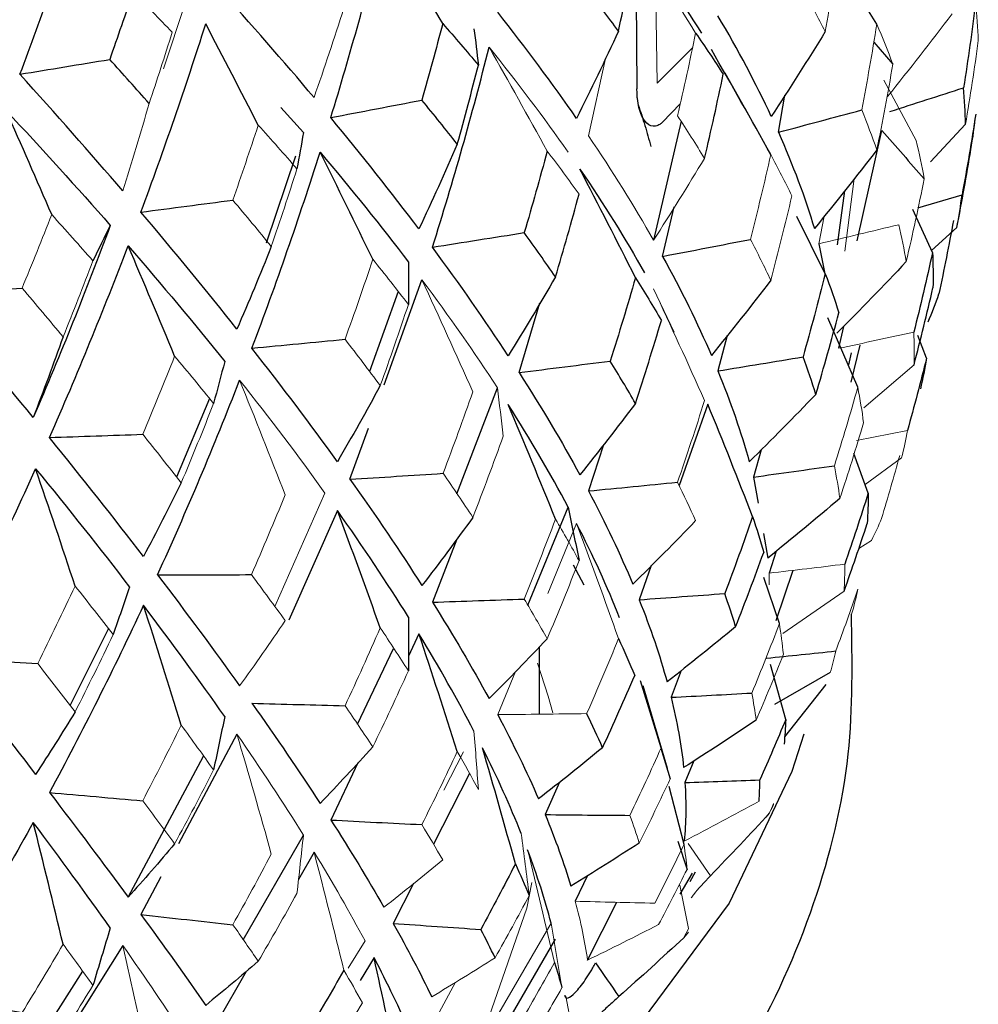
# Paper-space layout '_Trimetric' of a CAD drawing. Header units: millimetres. Extents: x -116 to 78, y -13 to 277.
# Tile 11 of 15: x 13 to 22, y 113 to 122. Entities that reach past the tile are written whole.
import ezdxf

# ---------------------------------------------------------------- set-up
doc = ezdxf.new("R2010")
doc.units = ezdxf.units.MM

psp = doc.layouts.new('_Trimetric')

# ---------------------------------------------------------------- linework, layer by layer
at = {"color": 7, "linetype": 'Continuous', "lineweight": 25}
for p, q in [((21.2235, 122.3505), (20.8346, 122.9814)), ((18.8858, 122.6636), (18.8957, 121.7232)), ((19.4333, 122.1203), (19.0932, 121.7784)), ((21.1928, 122.1774), (21.3784, 121.9619)), ((19.967, 121.4908), (19.7508, 121.8743)), ((20.2678, 121.3022), (20.3295, 121.6606)), ((15.4401, 121.5417), (15.6592, 121.2981)), ((19.323, 121.409), (19.0562, 120.255)), ((21.0336, 120.2481), (21.2704, 121.3201)), ((15.5819, 121.0698), (15.2958, 120.2248)), ((20.9083, 120.7336), (20.839, 120.2093)), ((21.6219, 120.5669), (22.05, 120.6952)), ((19.1444, 120.0976), (19.2576, 120.5778)), ((20.7233, 119.9296), (20.4463, 120.4847)), ((21.7638, 120.1349), (21.5732, 120.5524)), ((22.0001, 120.378), (21.7543, 120.1558)), ((20.6602, 120.2191), (20.7155, 119.9452)), ((16.4419, 118.8524), (16.809, 119.8694)), ((16.5771, 119.7581), (16.3003, 118.9802)), ((17.7521, 118.9698), (17.9545, 119.6471)), ((21.0386, 118.8267), (20.7485, 119.5021)), ((20.8986, 119.4166), (20.8514, 119.2051)), ((19.77, 119.3298), (19.6808, 118.9861)), ((21.7051, 119.1092), (21.6224, 119.3285)), ((20.9739, 119.1628), (20.9498, 119.0439)), ((20.9728, 118.8778), (21.0613, 119.2361)), ((17.1489, 117.7933), (17.5416, 118.8222)), ((14.746, 118.7194), (14.4281, 117.9563)), ((19.5828, 118.6644), (19.3053, 117.8727)), ((16.1107, 117.9348), (16.2899, 118.4313)), ((18.5697, 118.27), (18.4252, 117.8214)), ((20.101, 118.2205), (20.0249, 117.9557)), ((21.1397, 117.7997), (21.0014, 118.1849)), ((20.0249, 117.9557), (20.0703, 117.7025)), ((15.9888, 117.6312), (15.517, 116.5676)), ((17.8352, 116.7141), (18.2274, 117.664)), ((17.146, 117.3542), (16.911, 116.7414)), ((20.1228, 117.4097), (20.1658, 117.1702)), ((20.2458, 117.2364), (20.1785, 117.0232)), ((19.0332, 117.0963), (18.9173, 116.7654)), ((20.2463, 116.5656), (20.4112, 117.0511)), ((20.2775, 116.5338), (20.1264, 116.9822)), ((13.3959, 115.7405), (13.7681, 116.4837)), ((16.7793, 116.4338), (16.6777, 116.219)), ((16.1845, 115.5565), (16.5345, 116.2938)), ((17.95, 115.6552), (17.95, 116.31)), ((20.3387, 115.6022), (20.1912, 116.1379)), ((19.3254, 116.0785), (19.2264, 115.8188)), ((20.7719, 116.0598), (20.2317, 115.7478)), ((19.1307, 115.3292), (18.9285, 115.9779)), ((19.1911, 115.1291), (18.9557, 115.9287)), ((20.7269, 115.9433), (20.3278, 115.4363)), ((15.0136, 115.462), (14.4462, 114.396)), ((19.1286, 115.3247), (19.2184, 115.0285)), ((13.9581, 113.8792), (14.6901, 115.2483)), ((16.1866, 115.1815), (15.9246, 114.628)), ((19.4472, 115.2007), (19.361, 114.9907)), ((17.2694, 115.0803), (16.9207, 114.3943)), ((18.145, 114.9964), (18.0045, 114.6808)), ((19.3522, 114.389), (19.2067, 114.9535)), ((15.0757, 113.4655), (15.6592, 114.482)), ((19.2915, 114.4213), (19.3815, 114.1489)), ((15.762, 114.3159), (15.6108, 114.0504)), ((18.4154, 114.0883), (18.2964, 113.8397)), ((19.4318, 114.1115), (19.3114, 113.9078)), ((19.4617, 114.1216), (19.4078, 114.0268)), ((14.2755, 114.0751), (14.0816, 113.7109)), ((16.7269, 114.0131), (16.5298, 113.6253)), ((18.4157, 113.2685), (18.7015, 113.8299)), ((18.1012, 113.4713), (17.6588, 112.7049)), ((13.9066, 113.409), (13.2596, 112.3789)), ((16.3439, 113.2931), (16.2087, 113.0715)), ((13.1123, 112.5227), (13.5169, 113.1602)), ((15.1031, 113.1589), (14.823, 112.667))]:
    psp.add_line(p, q, dxfattribs=at)
at = {"color": 144, "linetype": 'Continuous', "lineweight": 18}
for p, q in [((19.0932, 121.7784), (19.0716, 122.892)), ((14.5138, 122.5612), (14.3002, 121.9179)), ((18.4252, 121.2669), (18.5892, 122.0177)), ((21.6044, 121.2233), (21.2904, 121.808)), ((19.1432, 121.3985), (19.315, 121.5785)), ((22.0843, 121.3788), (21.7428, 121.015)), ((20.9139, 120.1472), (21.0024, 120.8523)), ((20.7128, 120.487), (20.6602, 120.2191)), ((19.2575, 119.3635), (19.0562, 119.7811)), ((21.5839, 119.0459), (21.0961, 118.6264)), ((21.026, 118.3119), (21.52, 118.408)), ((21.4638, 118.1424), (21.1094, 117.8842)), ((15.3811, 116.7003), (15.8677, 117.8011)), ((18.3096, 117.5063), (18.0295, 116.8276)), ((21.1724, 117.3418), (21.0476, 117.2635)), ((20.1785, 117.0232), (20.1772, 116.911)), ((20.9047, 116.8474), (20.31, 116.4394)), ((17.7172, 116.0707), (17.5441, 115.651)), ((19.1307, 115.3292), (19.1692, 115.1972)), ((17.0213, 114.9172), (17.2109, 115.288)), ((20.1799, 114.6929), (20.2122, 114.7513)), ((19.6086, 114.0862), (19.3918, 114.3985)), ((19.397, 113.576), (19.3112, 113.9973)), ((17.5311, 112.7155), (18.0628, 113.6272)), ((19.3496, 113.4847), (19.3951, 113.5407)), ((16.0928, 113.1892), (16.2574, 113.4564)), ((17.1347, 113.0546), (16.975, 112.7616)), ((18.3, 112.4238), (18.2063, 112.9175))]:
    psp.add_line(p, q, dxfattribs=at)
at = {"color": 8, "linetype": 'Continuous', "lineweight": 25}
psp.add_line((18.2774, 117.105), (18.3805, 116.9104), dxfattribs=at)
at = {"color": 144, "linetype": 'Continuous', "lineweight": 18, "flags": 128}
for points in [[(17.9316, 116.1484), (18.0354, 115.8305), (18.0804, 115.6667)], [(17.8758, 114.0204), (17.8254, 113.7728), (17.4628, 112.7212)]]:
    psp.add_lwpolyline(points, dxfattribs=at)
at = {"color": 7, "linetype": 'Continuous', "lineweight": 25, "flags": 128}
psp.add_lwpolyline([(20.5148, 115.4615), (20.3997, 115.0991), (19.7907, 113.8224), (18.8818, 112.5939), (17.6866, 111.4323), (16.2232, 110.3551), (14.514, 109.3787), (12.5847, 108.5178), (10.4647, 107.7856), (8.186, 107.1932), (5.7833, 106.7494), (3.2929, 106.4611), (0.7525, 106.3326), (-1.7992, 106.3658), (-4.3237, 106.5603)], dxfattribs=at)
at = {"color": 7, "linetype": 'Continuous', "lineweight": 25}
for points in [[(12.9082, 121.8648), (13.1216, 122.4315), (13.3232, 123.0021), (13.513, 123.5764)], [(15.9246, 121.4442), (16.1132, 122.0601), (16.2854, 122.6804), (16.4408, 123.3049)], [(17.0106, 122.3568), (16.8226, 122.6741), (16.6326, 122.9901), (16.4408, 123.3049)], [(18.8554, 123.2366), (19.1, 122.9092), (19.3217, 122.5848), (19.5206, 122.2633)], [(18.7166, 122.2828), (18.7722, 122.5419), (18.8244, 122.8015), (18.8733, 123.0616)], [(15.762, 121.6391), (15.4653, 121.9921), (15.1523, 122.3498), (14.823, 122.7124)], [(18.7166, 122.2828), (18.6167, 122.4181), (18.5135, 122.5541), (18.4072, 122.6907)], [(14.0045, 122.6647), (13.931, 122.4452), (13.8558, 122.2263), (13.779, 122.0087)], [(22.1823, 122.5616), (22.1474, 122.2847), (22.1083, 122.0089), (22.0651, 121.7342)], [(18.3096, 121.4358), (18.075, 121.7742), (17.8199, 122.118), (17.5441, 122.4671)], [(20.1986, 121.4548), (20.0499, 121.775), (19.8773, 122.1006), (19.6808, 122.4316)], [(14.0816, 120.527), (14.3059, 121.1304), (14.5156, 121.7389), (14.7106, 122.3528)], [(15.2205, 121.3716), (15.0522, 121.6998), (14.8823, 122.0269), (14.7106, 122.3528)], [(17.0106, 122.3568), (16.9458, 122.1084), (16.8784, 121.8609), (16.8084, 121.6144)], [(17.0106, 122.3568), (17.1289, 122.2219), (17.2442, 122.0877), (17.3563, 121.9542)], [(17.3141, 122.3059), (17.3288, 122.1891), (17.3429, 122.0718), (17.3563, 121.9542)], [(18.7166, 122.2828), (18.5846, 121.9978), (18.4489, 121.7154), (18.3096, 121.4358)], [(19.4649, 122.2649), (19.5578, 122.131), (19.647, 121.9976), (19.7324, 121.8647)], [(20.7233, 122.2798), (20.5522, 122.0022), (20.3773, 121.7271), (20.1986, 121.4548)], [(16.911, 120.1868), (17.1134, 120.8278), (17.2966, 121.4743), (17.4604, 122.1266)], [(20.194, 121.0845), (20.0049, 121.4258), (19.8127, 121.7657), (19.6173, 122.104)], [(12.9082, 121.8648), (13.1983, 121.9129), (13.4886, 121.9608), (13.779, 122.0087)], [(14.1619, 121.5816), (14.0364, 121.7231), (13.9088, 121.8655), (13.779, 122.0087)], [(17.1524, 121.1865), (17.2235, 121.4417), (17.2915, 121.6976), (17.3563, 121.9542)], [(13.9066, 120.7323), (13.5881, 121.104), (13.2553, 121.4815), (12.9082, 121.8648)], [(19.5513, 121.0488), (19.6156, 121.3204), (19.676, 121.5923), (19.7324, 121.8647)], [(21.3495, 121.5032), (21.5884, 121.5797), (21.827, 121.6567), (22.0651, 121.7342)], [(22.0843, 121.3788), (22.082, 121.4964), (22.0756, 121.6148), (22.0651, 121.7342)], [(15.9246, 121.4442), (16.2193, 121.5009), (16.5139, 121.5576), (16.8084, 121.6144)], [(17.1524, 121.1865), (17.0406, 121.3283), (16.926, 121.4709), (16.8084, 121.6144)], [(12.774, 121.5127), (13.126, 121.1361), (13.4628, 120.7647), (13.7845, 120.3982)], [(13.2167, 120.5024), (13.0706, 120.8403), (12.9231, 121.177), (12.774, 121.5127)], [(16.7793, 120.3633), (16.5132, 120.717), (16.2283, 121.0773), (15.9246, 121.4442)], [(20.2678, 121.3022), (20.5376, 121.3739), (20.8071, 121.4459), (21.0762, 121.5182)], [(22.1834, 121.4781), (22.1428, 121.2164), (22.0983, 120.9554), (22.05, 120.6952)], [(15.6592, 121.2981), (15.6387, 121.1814), (15.6176, 121.0644), (15.5958, 120.947)], [(20.2678, 121.3022), (20.4088, 120.9839), (20.5254, 120.6721), (20.6174, 120.3668)], [(21.2704, 121.3201), (21.4086, 121.1633), (21.5462, 121.0065), (21.6832, 120.8497)], [(17.1524, 121.1865), (17.0314, 120.9092), (16.9071, 120.6348), (16.7793, 120.3633)], [(15.1593, 119.2066), (15.3969, 119.8341), (15.6173, 120.4683), (15.8203, 121.1094)], [(15.8203, 121.1094), (16.126, 120.7483), (16.412, 120.3927), (16.6784, 120.0426)], [(16.3317, 120.0689), (16.1634, 120.4169), (15.993, 120.7637), (15.8203, 121.1094)], [(18.0248, 121.119), (17.9536, 120.8545), (17.8791, 120.5909), (17.8013, 120.3281)], [(21.2235, 121.1311), (21.0247, 120.8734), (20.8227, 120.6186), (20.6174, 120.3668)], [(22.0001, 120.378), (22.049, 120.6298), (22.0943, 120.8821), (22.1358, 121.1347)], [(18.3419, 120.9437), (18.5741, 120.603), (18.7832, 120.2679), (18.9691, 119.9382)], [(18.8811, 119.8902), (18.7043, 120.2427), (18.5246, 120.5939), (18.3419, 120.9437)], [(18.1048, 119.8978), (18.1848, 120.165), (18.2611, 120.4328), (18.3336, 120.7012)], [(22.0001, 120.378), (22.0204, 120.483), (22.037, 120.5887), (22.05, 120.6952)], [(14.0816, 120.527), (14.3789, 120.5657), (14.6763, 120.6043), (14.9737, 120.643)], [(15.0136, 119.3916), (14.7196, 119.7624), (14.4089, 120.1409), (14.0816, 120.527)], [(13.7845, 120.3982), (13.5513, 119.7689), (13.3021, 119.1476), (13.037, 118.5342)], [(13.7845, 120.3982), (13.7291, 120.2838), (13.673, 120.1691), (13.6163, 120.0542)], [(21.9658, 120.444), (21.9225, 120.2065), (21.8758, 119.9694), (21.8259, 119.7328)], [(16.911, 120.1868), (17.2079, 120.2338), (17.5047, 120.2809), (17.8013, 120.3281)], [(18.1048, 119.8978), (18.0069, 120.0403), (17.9057, 120.1837), (17.8013, 120.3281)], [(13.1949, 118.34), (13.4642, 118.9519), (13.7187, 119.5717), (13.9581, 120.1992)], [(13.9581, 120.1992), (14.2881, 119.8187), (14.6005, 119.4448), (14.8953, 119.0776)], [(14.4093, 119.1293), (14.2609, 119.487), (14.1105, 119.8436), (13.9581, 120.1992)], [(19.1444, 120.0976), (19.4287, 120.1523), (19.7128, 120.2074), (19.9967, 120.2628)], [(15.3474, 120.1932), (15.2391, 119.9228), (15.1278, 119.6556), (15.0136, 119.3916)], [(17.6464, 119.1332), (17.4218, 119.4763), (17.1766, 119.8275), (16.911, 120.1868)], [(21.7638, 120.1349), (21.7069, 119.8761), (21.6463, 119.6184), (21.5819, 119.3616)], [(21.7638, 120.1349), (21.7691, 120.02), (21.7705, 119.906), (21.7681, 119.7928)], [(16.6784, 120.0426), (16.6788, 119.9056), (16.6784, 119.7684), (16.6774, 119.6311)], [(19.1444, 120.0976), (19.3251, 119.7694), (19.4828, 119.4492), (19.6173, 119.137)], [(21.509, 120.0464), (21.2874, 119.8121), (21.0629, 119.5804), (20.8355, 119.3515)], [(20.7233, 119.9296), (20.655, 119.6589), (20.5829, 119.39), (20.507, 119.1226)], [(20.7233, 119.9296), (20.7711, 119.8017), (20.8147, 119.675), (20.8542, 119.5496)], [(18.1048, 119.8978), (17.9551, 119.6396), (17.8024, 119.3847), (17.6464, 119.1332)], [(18.8811, 119.8902), (18.8033, 119.6201), (18.7218, 119.3507), (18.6365, 119.082)], [(18.8811, 119.8902), (18.9686, 119.7516), (19.0524, 119.6138), (19.1325, 119.4767)], [(20.194, 119.8651), (20.0049, 119.6194), (19.8127, 119.3766), (19.6173, 119.137)], [(12.0409, 119.7286), (12.3367, 119.7491), (12.6327, 119.7696), (12.9287, 119.7901)], [(13.037, 118.5342), (12.7193, 118.9237), (12.3873, 119.3219), (12.0409, 119.7286)], [(21.5839, 119.0459), (21.649, 119.2942), (21.7103, 119.5432), (21.7681, 119.7928)], [(21.7217, 119.4624), (21.7594, 119.5518), (21.7942, 119.642), (21.8259, 119.7328)], [(20.6318, 118.7584), (20.7098, 119.0209), (20.784, 119.2846), (20.8542, 119.5496)], [(18.8811, 118.6708), (18.9686, 118.9377), (19.0524, 119.2063), (19.1325, 119.4767)], [(13.3269, 119.3167), (13.2329, 119.0526), (13.1363, 118.7917), (13.037, 118.5342)], [(15.1593, 119.2066), (15.4607, 119.2353), (15.762, 119.2641), (16.0632, 119.2931)], [(15.9888, 118.1051), (15.7307, 118.463), (15.4542, 118.8301), (15.1593, 119.2066)], [(14.8953, 119.0776), (14.8599, 118.9416), (14.8238, 118.8056), (14.7871, 118.6694)], [(17.7521, 118.9698), (18.0471, 119.0069), (18.3418, 119.0443), (18.6365, 119.082)], [(18.8811, 118.6708), (18.8033, 118.8062), (18.7218, 118.9432), (18.6365, 119.082)], [(19.6808, 118.9861), (19.9565, 119.0311), (20.2318, 119.0766), (20.507, 119.1226)], [(20.6318, 118.7584), (20.594, 118.8784), (20.5524, 118.9998), (20.507, 119.1226)], [(21.7051, 119.1092), (21.6466, 118.8748), (21.5849, 118.6411), (21.52, 118.408)], [(21.7051, 119.1092), (21.6886, 119.0091), (21.6689, 118.9098), (21.6459, 118.8111)], [(17.7521, 118.9698), (17.9701, 118.6295), (18.1667, 118.2985), (18.3419, 117.9768)], [(19.6808, 118.9861), (19.8051, 118.6834), (19.9067, 118.3893), (19.9858, 118.1038)], [(14.2432, 117.0071), (14.5259, 117.6274), (14.7915, 118.257), (15.0401, 118.8959)], [(16.4042, 118.8431), (16.2687, 118.5938), (16.1303, 118.3478), (15.9888, 118.1051)], [(18.8811, 118.6708), (18.7043, 118.4362), (18.5246, 118.2049), (18.3419, 117.9768)], [(20.6318, 118.7584), (20.4192, 118.5374), (20.2039, 118.3191), (19.9858, 118.1038)], [(18.2274, 117.664), (18.0559, 117.9877), (17.8622, 118.3195), (17.6464, 118.6593)], [(18.1048, 117.5476), (17.9551, 117.9191), (17.8024, 118.2896), (17.6464, 118.6593)], [(20.0181, 117.5718), (19.8769, 117.9365), (19.7318, 118.3007), (19.5828, 118.6644)], [(13.1949, 118.34), (13.4964, 118.3502), (13.798, 118.3606), (14.0997, 118.3712)], [(14.1068, 117.1852), (13.8188, 117.5598), (13.5149, 117.9447), (13.1949, 118.34)], [(12.1757, 116.1996), (12.485, 116.8018), (12.7798, 117.4143), (13.0601, 118.037)], [(13.0601, 118.037), (13.3809, 117.6451), (13.6846, 117.2625), (13.9712, 116.8891)], [(13.444, 116.8981), (13.3181, 117.2786), (13.1901, 117.6582), (13.0601, 118.037)], [(20.0249, 117.9557), (20.2871, 117.9918), (20.5491, 118.0285), (20.8108, 118.0659)], [(16.1107, 117.9348), (16.4121, 117.9536), (16.7134, 117.9728), (17.0146, 117.9923)], [(16.1107, 117.9348), (16.3628, 117.5801), (16.5956, 117.236), (16.809, 116.9024)], [(18.4252, 117.8214), (18.7135, 117.8492), (19.0016, 117.8774), (19.2895, 117.9062)], [(14.4733, 117.8993), (14.3537, 117.6579), (14.2316, 117.4198), (14.1068, 117.1852)], [(18.4252, 117.8214), (18.5897, 117.5099), (18.7332, 117.2083), (18.8554, 116.9166)], [(20.8648, 117.7484), (20.6341, 117.5532), (20.4011, 117.3605), (20.1658, 117.1702)], [(21.1397, 117.7997), (21.0669, 117.5693), (20.991, 117.3397), (20.9119, 117.1111)], [(21.1397, 117.7997), (21.1394, 117.7001), (21.1361, 117.6014), (21.1295, 117.5037)], [(16.6784, 116.5971), (16.4688, 116.9325), (16.239, 117.2772), (15.9888, 117.6312)], [(16.4042, 116.4929), (16.2687, 116.8727), (16.1303, 117.2521), (15.9888, 117.6312)], [(18.2274, 117.664), (18.2635, 117.4911), (18.2988, 117.3183), (18.3336, 117.1456)], [(17.3031, 117.5648), (17.141, 117.3406), (16.9764, 117.1198), (16.809, 116.9024)], [(20.0181, 117.5718), (19.9314, 117.3218), (19.8412, 117.0733), (19.7476, 116.8262)], [(20.0181, 117.5718), (20.0574, 117.4542), (20.0931, 117.3379), (20.1252, 117.2228)], [(18.7259, 116.5913), (18.6089, 116.8875), (18.4701, 117.1925), (18.3096, 117.5063)], [(20.9047, 116.8474), (20.9826, 117.0655), (21.0576, 117.2844), (21.1295, 117.5037)], [(19.8527, 116.5039), (19.947, 116.7425), (20.0378, 116.9821), (20.1252, 117.2228)], [(14.2432, 117.0071), (14.5467, 117.0074), (14.8503, 117.0081), (15.1539, 117.0091)], [(14.2432, 117.0071), (14.5259, 116.636), (14.7915, 116.2766), (15.0401, 115.9289)], [(13.9712, 116.8891), (13.9189, 116.7351), (13.866, 116.5811), (13.8124, 116.4272)], [(16.911, 116.7414), (17.2079, 116.7512), (17.5047, 116.7616), (17.8013, 116.7725)], [(18.9173, 116.7654), (19.1942, 116.785), (19.471, 116.8053), (19.7476, 116.8262)], [(18.9173, 116.7654), (19.0273, 116.4895), (19.1174, 116.2235), (19.1876, 115.9674)], [(19.8527, 116.5039), (19.8208, 116.6099), (19.7858, 116.7174), (19.7476, 116.8262)], [(14.1068, 116.7113), (13.8188, 116.0943), (13.5149, 115.4887), (13.1949, 114.8945)], [(14.8953, 115.6321), (14.6506, 115.9813), (14.3877, 116.3411), (14.1068, 116.7113)], [(14.4733, 115.5491), (14.3537, 115.9367), (14.2316, 116.3241), (14.1068, 116.7113)], [(16.911, 116.7414), (17.1134, 116.4186), (17.2966, 116.107), (17.4604, 115.8066)], [(16.6784, 116.5971), (16.6788, 116.4231), (16.6784, 116.2492), (16.6774, 116.0754)], [(19.8527, 116.5039), (19.6332, 116.3225), (19.4116, 116.1436), (19.1876, 115.9674)], [(17.3141, 115.4898), (17.1559, 115.7944), (16.9777, 116.1091), (16.7793, 116.4338)], [(17.1524, 115.2915), (17.0314, 115.6723), (16.9071, 116.0531), (16.7793, 116.4338)], [(18.0248, 116.387), (17.8391, 116.1904), (17.651, 115.9969), (17.4604, 115.8066)], [(18.7166, 116.3878), (18.7722, 116.2673), (18.8244, 116.1483), (18.8733, 116.0309)], [(12.1757, 116.1996), (12.485, 115.8104), (12.7798, 115.4339), (13.0601, 115.0701)], [(12.1757, 116.1996), (12.4772, 116.1814), (12.7788, 116.1636), (13.0805, 116.1461)], [(20.1538, 116.1984), (20.3777, 116.2208), (20.6015, 116.2442), (20.825, 116.2684)], [(18.5619, 115.3298), (18.669, 115.5622), (18.7728, 115.7959), (18.8733, 116.0309)], [(19.2264, 115.8188), (19.4879, 115.8318), (19.7492, 115.8457), (20.0103, 115.8603)], [(19.2264, 115.8188), (19.285, 115.5818), (19.3258, 115.3543), (19.3484, 115.1362)], [(15.1593, 115.7611), (15.3969, 115.4249), (15.6173, 115.101), (15.8203, 114.7894)], [(15.1593, 115.7611), (15.4607, 115.7527), (15.762, 115.7448), (16.0632, 115.7375)], [(13.444, 115.6786), (13.3181, 115.4721), (13.1901, 115.2692), (13.0601, 115.0701)], [(14.8953, 115.6321), (14.8599, 115.4591), (14.8238, 115.2863), (14.7871, 115.1137)], [(17.5441, 115.651), (17.6945, 115.3671), (17.8265, 115.0943), (17.9401, 114.8326)], [(18.5619, 115.3298), (18.5133, 115.4383), (18.4617, 115.5484), (18.4072, 115.66)], [(20.0521, 115.5956), (19.8194, 115.4402), (19.5848, 115.2871), (19.3484, 115.1362)], [(20.3387, 115.6022), (20.2576, 115.4067), (20.1741, 115.212), (20.0882, 115.0179)], [(20.3387, 115.6022), (20.3357, 115.5214), (20.3305, 115.4415), (20.3229, 115.3625)], [(16.3317, 115.3369), (16.1634, 115.1511), (15.993, 114.9686), (15.8203, 114.7894)], [(17.7728, 114.4965), (17.6661, 114.7639), (17.5405, 115.0415), (17.396, 115.3293)], [(17.7154, 114.2031), (17.6124, 114.5784), (17.506, 114.9538), (17.396, 115.3293)], [(18.5619, 115.3298), (18.3567, 115.1613), (18.1495, 114.9956), (17.9401, 114.8326)], [(19.361, 114.9907), (19.3744, 114.7929), (19.3723, 114.6037), (19.3545, 114.423)], [(19.361, 114.9907), (19.6035, 114.9988), (19.8459, 115.0079), (20.0882, 115.0179)], [(20.0798, 114.8111), (20.0846, 114.8789), (20.0874, 114.9478), (20.0882, 115.0179)], [(13.1949, 114.8945), (13.4642, 114.5428), (13.7187, 114.2044), (13.9581, 113.8792)], [(13.1949, 114.8945), (13.4964, 114.8677), (13.798, 114.8413), (14.0997, 114.8155)], [(18.0045, 114.6808), (18.1044, 114.439), (18.1877, 114.2077), (18.2542, 113.9869)], [(18.0045, 114.6808), (18.279, 114.6775), (18.5534, 114.675), (18.8277, 114.6732)], [(20.1799, 114.6929), (19.9918, 114.489), (19.8013, 114.2867), (19.6086, 114.0862)], [(13.037, 114.6047), (12.7193, 114.0277), (12.3873, 113.4636), (12.0409, 112.9124)], [(13.7845, 113.582), (13.5513, 113.9106), (13.3021, 114.2515), (13.037, 114.6047)], [(13.3269, 113.4217), (13.2329, 113.8158), (13.1363, 114.2101), (13.037, 114.6047)], [(15.9246, 114.628), (16.1132, 114.3338), (16.2854, 114.0517), (16.4408, 113.7818)], [(15.9246, 114.628), (16.2193, 114.6126), (16.5139, 114.5978), (16.8084, 114.5837)], [(14.4093, 114.3973), (14.2609, 114.2212), (14.1105, 114.0485), (13.9581, 113.8792)], [(18.9181, 114.4045), (18.6985, 114.2629), (18.4772, 114.1237), (18.2542, 113.9869)], [(18.0628, 113.6272), (18.0035, 113.8541), (17.9274, 114.0911), (17.8344, 114.3377)], [(17.7154, 114.2031), (17.6065, 113.9895), (17.4951, 113.7773), (17.3809, 113.5665)], [(17.7154, 114.2031), (17.763, 114.0991), (17.808, 113.9966), (17.8504, 113.8955)], [(14.0816, 113.7109), (14.3059, 113.404), (14.5156, 113.1103), (14.7106, 112.8296)], [(14.0816, 113.7109), (14.3789, 113.6773), (14.6763, 113.6445), (14.9737, 113.6123)], [(16.5298, 113.6253), (16.6697, 113.3762), (16.7944, 113.1385), (16.9037, 112.9123)], [(16.5298, 113.6253), (16.8135, 113.6049), (17.0972, 113.5853), (17.3809, 113.5665)], [(13.7845, 113.582), (13.7291, 113.3955), (13.673, 113.2093), (13.6163, 113.0235)], [(17.5184, 113.2908), (17.4748, 113.3812), (17.4289, 113.4731), (17.3809, 113.5665)], [(19.3496, 113.4847), (19.1419, 113.2929), (18.9322, 113.1028), (18.7204, 112.9147)], [(15.2205, 113.2574), (15.0522, 113.1118), (14.8823, 112.9692), (14.7106, 112.8296)], [(16.6942, 112.5648), (16.5929, 112.7967), (16.4762, 113.0395), (16.3439, 113.2931)], [(16.5817, 112.1846), (16.5056, 112.5537), (16.4264, 112.9231), (16.3439, 113.2931)], [(18.0939, 113.2445), (18.1207, 113.1623), (18.1454, 113.0812), (18.1681, 113.0012)], [(18.4936, 113.2405), (18.569, 113.1322), (18.6446, 113.0236), (18.7204, 112.9147)], [(16.0513, 113.171), (15.9333, 112.9643), (15.8129, 112.7592), (15.6901, 112.5557)], [(12.0409, 112.9124), (12.3367, 112.8608), (12.6327, 112.8098), (12.9287, 112.7594)]]:
    psp.add_open_spline(points, degree=3, dxfattribs=at)
at = {"color": 144, "linetype": 'Continuous', "lineweight": 18}
for points in [[(19.4649, 122.2649), (19.2644, 122.5902), (19.0612, 122.9141), (18.8554, 123.2366)], [(20.7233, 122.2798), (20.7711, 122.5548), (20.8147, 122.8299), (20.8542, 123.1052)], [(14.0045, 122.6647), (14.1337, 122.5331), (14.2607, 122.402), (14.3854, 122.2717)], [(20.7233, 122.2798), (20.655, 122.412), (20.5829, 122.5449), (20.507, 122.6782)], [(16.0513, 122.5051), (15.958, 122.2137), (15.8616, 121.925), (15.762, 121.6391)], [(22.1823, 122.5616), (22.1952, 122.4375), (22.2037, 122.314), (22.2079, 122.1912)], [(21.955, 122.4508), (21.7494, 122.1808), (21.5404, 121.9135), (21.3281, 121.6488)], [(21.2235, 122.3505), (21.1786, 122.0728), (21.1295, 121.7954), (21.0762, 121.5182)], [(21.2235, 122.3505), (21.2793, 122.2207), (21.3309, 122.0911), (21.3784, 121.9619)], [(14.1619, 121.5816), (14.2385, 121.8108), (14.313, 122.0408), (14.3854, 122.2717)], [(19.4649, 122.2649), (19.41, 121.9965), (19.3516, 121.7289), (19.2895, 121.4618)], [(17.4604, 122.1266), (17.7375, 121.7833), (17.9931, 121.4443), (18.2274, 121.1095)], [(18.0248, 121.119), (17.8391, 121.4562), (17.651, 121.792), (17.4604, 122.1266)], [(22.0843, 121.3788), (22.1296, 121.6489), (22.1709, 121.9197), (22.2079, 122.1912)], [(21.2235, 121.1311), (21.2793, 121.4067), (21.3309, 121.6836), (21.3784, 121.9619)], [(14.1619, 121.5816), (14.0796, 121.2956), (13.9945, 121.0125), (13.9066, 120.7323)], [(19.5513, 121.0488), (19.4676, 121.1857), (19.3803, 121.3234), (19.2895, 121.4618)], [(21.2235, 121.1311), (21.1786, 121.2589), (21.1295, 121.3879), (21.0762, 121.5182)], [(22.1834, 121.4781), (22.1715, 121.3631), (22.1556, 121.2486), (22.1358, 121.1347)], [(15.2205, 121.3716), (15.1405, 121.1277), (15.0582, 120.8848), (14.9737, 120.643)], [(15.2205, 121.3716), (15.3484, 121.2293), (15.4735, 121.0877), (15.5958, 120.947)], [(19.0562, 120.255), (18.8683, 120.5855), (18.6579, 120.9228), (18.4252, 121.2669)], [(21.6044, 121.2233), (21.635, 121.0978), (21.6612, 120.9733), (21.6832, 120.8497)], [(18.0248, 121.119), (18.1312, 120.979), (18.2341, 120.8397), (18.3336, 120.7012)], [(20.194, 121.0845), (20.1323, 120.8102), (20.0665, 120.5363), (19.9967, 120.2628)], [(20.194, 121.0845), (20.2662, 120.9508), (20.3344, 120.8176), (20.3987, 120.685)], [(19.5513, 121.0488), (19.3898, 120.7813), (19.2249, 120.5167), (19.0562, 120.255)], [(15.3474, 120.1932), (15.433, 120.4435), (15.5158, 120.6948), (15.5958, 120.947)], [(21.509, 120.0464), (21.5711, 120.3132), (21.6292, 120.5809), (21.6832, 120.8497)], [(20.194, 119.8651), (20.2662, 120.1369), (20.3344, 120.4101), (20.3987, 120.685)], [(15.3474, 120.1932), (15.2254, 120.3421), (15.1008, 120.492), (14.9737, 120.643)], [(13.2167, 120.5024), (13.1226, 120.2638), (13.0266, 120.0264), (12.9287, 119.7901)], [(13.2167, 120.5024), (13.3524, 120.352), (13.4856, 120.2026), (13.6163, 120.0542)], [(20.6602, 120.2191), (20.9193, 120.2805), (21.178, 120.3423), (21.4365, 120.4046)], [(21.509, 120.0464), (21.4888, 120.1646), (21.4646, 120.284), (21.4365, 120.4046)], [(20.194, 119.8651), (20.1323, 119.9962), (20.0665, 120.1288), (19.9967, 120.2628)], [(13.3269, 119.3167), (13.4258, 119.5615), (13.5223, 119.8073), (13.6163, 120.0542)], [(16.3317, 120.0689), (16.2452, 119.8092), (16.1557, 119.5506), (16.0632, 119.2931)], [(16.3317, 120.0689), (16.4501, 119.922), (16.5654, 119.7761), (16.6774, 119.6311)], [(16.809, 119.8694), (17.0746, 119.5134), (17.3188, 119.1644), (17.5416, 118.8222)], [(17.3031, 118.7843), (17.141, 119.1471), (16.9764, 119.5088), (16.809, 119.8694)], [(13.3269, 119.3167), (13.1964, 119.4734), (13.0636, 119.6312), (12.9287, 119.7901)], [(19.5513, 118.6986), (19.3898, 119.0602), (19.2249, 119.421), (19.0562, 119.7811)], [(16.4042, 118.8431), (16.4987, 119.1049), (16.5898, 119.3676), (16.6774, 119.6311)], [(20.8514, 119.2051), (21.0952, 119.2566), (21.3387, 119.3088), (21.5819, 119.3616)], [(21.5839, 119.0459), (21.5868, 119.1501), (21.5861, 119.2554), (21.5819, 119.3616)], [(16.4042, 118.8431), (16.2934, 118.9919), (16.1797, 119.1419), (16.0632, 119.2931)], [(14.4093, 119.1293), (14.3087, 118.8754), (14.2055, 118.6227), (14.0997, 118.3712)], [(14.4093, 119.1293), (14.5381, 118.9749), (14.664, 118.8216), (14.7871, 118.6694)], [(15.0401, 118.8959), (15.3354, 118.5228), (15.6113, 118.1579), (15.8677, 117.8011)], [(15.4822, 117.7822), (15.3372, 118.1544), (15.1899, 118.5256), (15.0401, 118.8959)], [(17.3031, 118.7843), (17.2104, 118.5194), (17.1142, 118.2554), (17.0146, 117.9923)], [(17.5416, 118.8222), (17.561, 118.6662), (17.5797, 118.5102), (17.5978, 118.3541)], [(21.0386, 118.8267), (20.9663, 118.5718), (20.8904, 118.3183), (20.8108, 118.0659)], [(21.0386, 118.8267), (21.0611, 118.7109), (21.0798, 118.5963), (21.0947, 118.4827)], [(14.4733, 117.8993), (14.581, 118.155), (14.6856, 118.4117), (14.7871, 118.6694)], [(19.5513, 118.6986), (19.4676, 118.4326), (19.3803, 118.1685), (19.2895, 117.9062)], [(20.8648, 117.7484), (20.945, 117.9923), (21.0216, 118.2371), (21.0947, 118.4827)], [(21.4638, 118.1424), (21.4855, 118.23), (21.5042, 118.3186), (21.52, 118.408)], [(14.4733, 117.8993), (14.3512, 118.0553), (14.2266, 118.2126), (14.0997, 118.3712)], [(17.3031, 117.5648), (17.4047, 117.8259), (17.503, 118.089), (17.5978, 118.3541)], [(21.4454, 118.1655), (21.3893, 117.9616), (21.3307, 117.7581), (21.2695, 117.555)], [(20.8648, 117.7484), (20.8501, 117.853), (20.8322, 117.9589), (20.8108, 118.0659)], [(17.3031, 117.5648), (17.2104, 117.7054), (17.1142, 117.8479), (17.0146, 117.9923)], [(19.4649, 117.5328), (19.41, 117.6557), (19.3516, 117.7801), (19.2895, 117.9062)], [(15.4822, 117.7822), (15.3759, 117.5234), (15.2665, 117.2657), (15.1539, 117.0091)], [(18.1048, 117.5476), (18.0069, 117.2872), (17.9057, 117.0288), (17.8013, 116.7725)], [(18.1048, 117.5476), (18.1848, 117.4119), (18.2611, 117.2779), (18.3336, 117.1456)], [(19.4649, 117.5328), (19.2644, 117.3244), (19.0612, 117.119), (18.8554, 116.9166)], [(21.1724, 117.3418), (21.2069, 117.412), (21.2393, 117.483), (21.2695, 117.555)], [(18.7166, 116.3878), (18.5846, 116.7609), (18.4489, 117.1338), (18.3096, 117.5063)], [(18.0248, 116.387), (18.1312, 116.6381), (18.2341, 116.891), (18.3336, 117.1456)], [(20.1785, 117.0232), (20.4232, 117.0517), (20.6677, 117.081), (20.9119, 117.1111)], [(20.9047, 116.8474), (20.9099, 116.9342), (20.9123, 117.0222), (20.9119, 117.1111)], [(15.4822, 116.5628), (15.3759, 116.7094), (15.2665, 116.8582), (15.1539, 117.0091)], [(13.444, 116.8981), (13.3255, 116.6461), (13.2044, 116.3955), (13.0805, 116.1461)], [(13.444, 116.8981), (13.5693, 116.7398), (13.6922, 116.5828), (13.8124, 116.4272)], [(21.0397, 116.8669), (20.9707, 116.6669), (20.8991, 116.4674), (20.825, 116.2684)], [(21.0397, 116.8669), (21.0219, 116.7855), (21.0016, 116.7048), (20.9789, 116.6249)], [(18.0248, 116.387), (17.9536, 116.5137), (17.8791, 116.6422), (17.8013, 116.7725)], [(15.4822, 116.5628), (15.3372, 116.3479), (15.1899, 116.1366), (15.0401, 115.9289)], [(16.4042, 116.4929), (16.2934, 116.2388), (16.1797, 115.987), (16.0632, 115.7375)], [(16.4042, 116.4929), (16.4987, 116.3518), (16.5898, 116.2127), (16.6774, 116.0754)], [(20.2775, 116.5338), (20.1915, 116.3082), (20.1024, 116.0837), (20.0103, 115.8603)], [(20.2775, 116.5338), (20.2935, 116.4337), (20.3065, 116.3348), (20.3165, 116.2369)], [(13.444, 115.6786), (13.5693, 115.9258), (13.6922, 116.1753), (13.8124, 116.4272)], [(18.7166, 116.3878), (18.6167, 116.1436), (18.5135, 115.901), (18.4072, 115.66)], [(20.0521, 115.5956), (20.1432, 115.8085), (20.2314, 116.0224), (20.3165, 116.2369)], [(20.7719, 116.0598), (20.7917, 116.1283), (20.8094, 116.1978), (20.825, 116.2684)], [(13.444, 115.6786), (13.3255, 115.8322), (13.2044, 115.988), (13.0805, 116.1461)], [(16.3317, 115.3369), (16.4501, 115.5812), (16.5654, 115.8274), (16.6774, 116.0754)], [(20.0521, 115.5956), (20.0408, 115.6826), (20.0268, 115.7709), (20.0103, 115.8603)], [(16.3317, 115.3369), (16.2452, 115.4684), (16.1557, 115.6019), (16.0632, 115.7375)], [(17.5441, 115.651), (17.8319, 115.6533), (18.1196, 115.6564), (18.4072, 115.66)], [(14.4733, 115.5491), (14.3512, 115.3022), (14.2266, 115.0577), (14.0997, 114.8155)], [(14.4733, 115.5491), (14.581, 115.4019), (14.6856, 115.2568), (14.7871, 115.1137)], [(15.6592, 114.482), (15.4621, 114.7974), (15.2469, 115.1241), (15.0136, 115.462)], [(15.3474, 114.2981), (15.2391, 114.686), (15.1278, 115.074), (15.0136, 115.462)], [(17.3141, 115.4898), (17.3288, 115.3007), (17.3429, 115.112), (17.3563, 114.9235)], [(19.1307, 115.3292), (19.0326, 115.1094), (18.9316, 114.8907), (18.8277, 114.6732)], [(17.1524, 115.2915), (17.0406, 115.0537), (16.926, 114.8178), (16.8084, 114.5837)], [(17.1524, 115.2915), (17.2235, 115.1671), (17.2915, 115.0445), (17.3563, 114.9235)], [(14.4093, 114.3973), (14.5381, 114.634), (14.664, 114.8728), (14.7871, 115.1137)], [(18.9181, 114.4045), (19.0209, 114.6114), (19.1211, 114.8196), (19.2184, 115.0285)], [(14.4093, 114.3973), (14.3087, 114.5345), (14.2055, 114.6739), (14.0997, 114.8155)], [(20.0798, 114.8111), (19.8394, 114.6799), (19.5976, 114.5505), (19.3545, 114.423)], [(20.2217, 114.7869), (20.2078, 114.7556), (20.1939, 114.7242), (20.1799, 114.6929)], [(20.2217, 114.7869), (20.2186, 114.775), (20.2154, 114.7631), (20.2122, 114.7513)], [(18.9181, 114.4045), (18.8904, 114.4927), (18.8603, 114.5823), (18.8277, 114.6732)], [(17.0106, 114.2425), (16.9458, 114.3545), (16.8784, 114.4682), (16.8084, 114.5837)], [(15.6592, 114.482), (15.6387, 114.2931), (15.6176, 114.1046), (15.5958, 113.9163)], [(17.7728, 114.4965), (17.7993, 114.2958), (17.8251, 114.0955), (17.8504, 113.8955)], [(19.3522, 114.389), (19.2602, 114.1989), (19.166, 114.0096), (19.0693, 113.821)], [(19.3522, 114.389), (19.3641, 114.308), (19.3739, 114.228), (19.3815, 114.1489)], [(15.3474, 114.2981), (15.2254, 114.0675), (15.1008, 113.8389), (14.9737, 113.6123)], [(16.2574, 113.4564), (16.1094, 113.7315), (15.9443, 114.0181), (15.762, 114.3159)], [(16.0513, 113.171), (15.958, 113.5523), (15.8616, 113.9339), (15.762, 114.3159)], [(18.0939, 113.2445), (18.0109, 113.6087), (17.9244, 113.9731), (17.8344, 114.3377)], [(17.0106, 114.2425), (16.8226, 114.086), (16.6326, 113.9324), (16.4408, 113.7818)], [(19.1058, 113.6134), (19.1996, 113.7907), (19.2916, 113.9692), (19.3815, 114.1489)], [(15.2205, 113.2574), (15.3484, 113.4754), (15.4735, 113.695), (15.5958, 113.9163)], [(17.5184, 113.2908), (17.6317, 113.4911), (17.7424, 113.6929), (17.8504, 113.8955)], [(18.2964, 113.8397), (18.3508, 113.6398), (18.3907, 113.4494), (18.4157, 113.2685)], [(18.2964, 113.8397), (18.5541, 113.8325), (18.8118, 113.8263), (19.0693, 113.821)], [(15.2205, 113.2574), (15.1405, 113.3737), (15.0582, 113.4921), (14.9737, 113.6123)], [(18.0628, 113.6272), (18.0985, 113.4181), (18.1336, 113.2094), (18.1681, 113.0012)], [(19.1058, 113.6134), (18.8771, 113.4965), (18.647, 113.3815), (18.4157, 113.2685)], [(19.397, 113.576), (19.3813, 113.5455), (19.3655, 113.5151), (19.3496, 113.4847)], [(13.3269, 113.4217), (13.1964, 113.1988), (13.0636, 112.9781), (12.9287, 112.7594)], [(13.3269, 113.4217), (13.4258, 113.2869), (13.5223, 113.1542), (13.6163, 113.0235)], [(14.5138, 112.5159), (14.3267, 112.8013), (14.1243, 113.099), (13.9066, 113.409)], [(14.1619, 112.2475), (14.0796, 112.6342), (13.9945, 113.0214), (13.9066, 113.409)], [(17.5184, 113.2908), (17.3151, 113.1622), (17.1102, 113.036), (16.9037, 112.9123)], [(18.0939, 113.2445), (17.9925, 113.0603), (17.8888, 112.877), (17.7828, 112.6946)], [(16.0513, 113.171), (16.1138, 113.0637), (16.174, 112.9579), (16.2318, 112.8538)], [(13.2167, 112.3882), (13.3524, 112.5981), (13.4856, 112.8099), (13.6163, 113.0235)], [(17.8636, 112.4835), (17.9669, 112.6547), (18.0684, 112.8273), (18.1681, 113.0012)], [(15.8729, 112.2702), (15.995, 112.4633), (16.1147, 112.658), (16.2318, 112.8538)]]:
    psp.add_open_spline(points, degree=3, dxfattribs=at)
at = {"color": 7, "linetype": 'Continuous', "lineweight": 25}
for points, knots in [([(19.1432, 121.3985), (19.1351, 121.3914), (19.1204, 121.3784), (19.0904, 121.3622), (19.0382, 121.353), (18.9675, 121.3982), (18.9181, 121.5109), (18.9009, 121.6111), (18.8959, 121.6734), (18.8958, 121.7057), (18.8957, 121.7232)], [0, 0, 0, 0, 0.068735, 0.126229, 0.251156, 0.500283, 0.7491, 0.874618, 0.931709, 1, 1, 1, 1]), ([(18.9085, 121.5669), (18.9305, 121.5007), (18.9745, 121.3682), (19.0114, 121.2316), (19.0298, 121.1633)], [0, 0, 0, 0, 0.500128, 1, 1, 1, 1]), ([(-20.9535, 116.5363), (-20.9732, 116.338), (-21.0397, 115.6698), (-20.8499, 114.5297), (-20.4047, 113.1627), (-19.6798, 111.8533), (-18.7006, 110.6066), (-17.4618, 109.4317), (-15.9746, 108.3448), (-14.2603, 107.365), (-12.3495, 106.5084), (-10.2751, 105.786), (-8.0685, 105.2047), (-5.7592, 104.769), (-3.3774, 104.4823), (-0.9534, 104.3467), (1.4821, 104.3633), (3.898, 104.5317), (6.2636, 104.8504), (8.549, 105.3168), (10.7259, 105.9273), (12.767, 106.6781), (14.6466, 107.5653), (16.339, 108.5849), (17.8165, 109.7318), (19.0476, 110.9961), (20.0031, 112.3586), (20.6492, 113.7881), (21.0023, 115.224), (20.9851, 116.1726), (20.9769, 116.6279)], [0, 0, 0, 0, 0.014147, 0.047661, 0.081108, 0.115101, 0.150113, 0.186253, 0.223267, 0.260739, 0.298303, 0.335768, 0.373097, 0.4103, 0.447408, 0.484456, 0.521481, 0.558518, 0.595594, 0.632748, 0.670021, 0.707454, 0.745087, 0.782936, 0.820959, 0.858902, 0.896311, 0.932658, 0.967681, 1, 1, 1, 1]), ([(18.1954, 112.9273), (18.1964, 112.9218), (18.1983, 112.9117), (18.2074, 112.9003), (18.2323, 112.8972), (18.2945, 112.9444), (18.3773, 113.0496), (18.4359, 113.1403), (18.469, 113.1962), (18.4849, 113.2249), (18.4936, 113.2405)], [0, 0, 0, 0, 0.068735, 0.126229, 0.251156, 0.500283, 0.7491, 0.874618, 0.931709, 1, 1, 1, 1]), ([(18.7204, 112.9147), (18.7023, 112.8986), (18.6669, 112.8671), (18.6179, 112.8224), (18.5748, 112.782), (18.5197, 112.7296), (18.4558, 112.6678), (18.3896, 112.6001), (18.3374, 112.5436), (18.3021, 112.4998), (18.2791, 112.467), (18.2787, 112.4563), (18.2785, 112.4506)], [0, 0, 0, 0, 0.069164, 0.135573, 0.196509, 0.250205, 0.377022, 0.499747, 0.622613, 0.749559, 0.864328, 1, 1, 1, 1])]:
    psp.add_open_spline(points, degree=3, knots=knots, dxfattribs=at)
at = {"color": 144, "linetype": 'Continuous', "lineweight": 18}
psp.add_open_spline([(19.4201, 113.8722), (19.4287, 113.8835), (19.475, 113.9446), (19.5486, 114.0226), (19.6086, 114.0862)], degree=3, knots=[0, 0, 0, 0, 0.1846594, 1, 1, 1, 1], dxfattribs=at)

doc.saveas('drawing.dxf')
